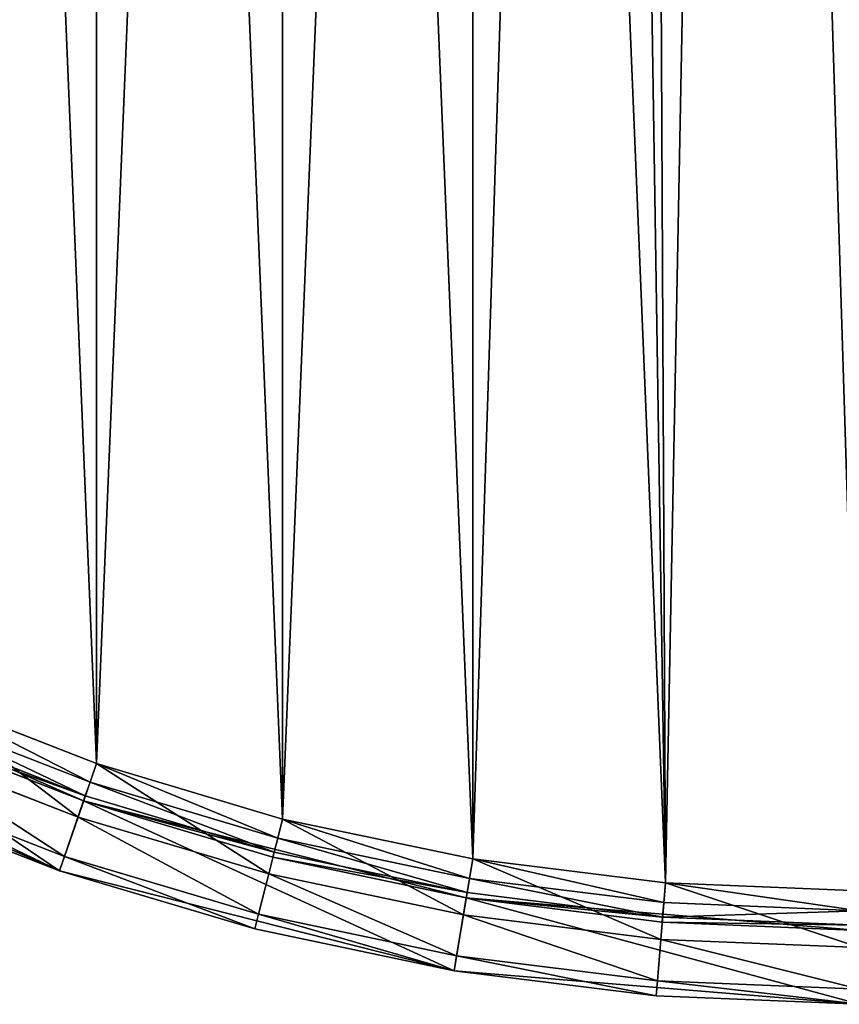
# Model space of a CAD drawing. Extents: x 4 to 698, y -308 to 195.
# Tile 54 of 256: x 333 to 350, y -50 to -30. Entities that reach past the tile are written whole.
import ezdxf

# ---------------------------------------------------------------- set-up
doc = ezdxf.new("R2010")
doc.units = 0
doc.header["$LTSCALE"] = 25.4
doc.layers.get('0').update_dxf_attribs({"color": 13, "linetype": 'CONTINUOUS'})

# ---------------------------------------------------------------- blocks, each defined once
blk = doc.blocks.new('DISK-III-7644_STL')
at = {"color": 250}
for p, q in [((327.085, -42.654, 585.61), (334.42, -45.872, 585.61)), ((327.085, -42.654, 585.61), (334.42, -45.872, 585.61)), ((334.68, -45.115, 556.61), (331.007, -43.682, 556.61)), ((334.68, -45.115, 558.11), (331.007, -43.682, 558.11)), ((334.68, -45.115, 556.61), (331.007, -43.682, 556.61)), ((334.68, -45.115, 558.11), (331.007, -43.682, 558.11)), ((333.933, -47.291, 585.61), (326.371, -43.974, 585.61)), ((333.933, -47.291, 585.61), (326.371, -43.974, 585.61)), ((334.55, -45.494, 558.217), (330.847, -44.049, 558.217)), ((334.55, -45.494, 558.217), (330.847, -44.049, 558.217)), ((334.455, -45.771, 558.51), (330.729, -44.317, 558.51)), ((334.455, -45.771, 558.51), (330.729, -44.317, 558.51)), ((334.42, -45.872, 585.61), (330.686, -44.415, 558.91)), ((334.42, -45.872, 585.61), (330.686, -44.415, 558.91)), ((334.42, -45.872, 558.91), (330.686, -44.415, 558.91)), ((334.42, -45.872, 558.91), (330.686, -44.415, 558.91)), ((330.545, -44.736, 556.918), (334.307, -46.203, 556.918)), ((330.545, -44.736, 556.918), (334.307, -46.203, 556.918)), ((334.68, -45.115, 556.61), (334.307, -46.203, 556.918)), ((334.68, -45.115, 556.61), (334.307, -46.203, 556.918)), ((334.55, -45.494, 558.217), (334.68, -45.115, 558.11)), ((334.55, -45.494, 558.217), (334.68, -45.115, 558.11)), ((338.458, -46.24, 556.61), (334.68, -45.115, 556.61)), ((338.458, -46.24, 558.11), (334.68, -45.115, 558.11)), ((338.458, -46.24, 556.61), (334.68, -45.115, 556.61)), ((338.458, -46.24, 558.11), (334.68, -45.115, 558.11)), ((330.207, -45.506, 557.76), (334.033, -46.999, 557.76)), ((330.207, -45.506, 557.76), (334.033, -46.999, 557.76)), ((334.455, -45.771, 558.51), (334.55, -45.494, 558.217)), ((334.455, -45.771, 558.51), (334.55, -45.494, 558.217)), ((338.36, -46.628, 558.217), (334.55, -45.494, 558.217)), ((338.36, -46.628, 558.217), (334.55, -45.494, 558.217)), ((333.933, -47.291, 585.61), (330.083, -45.789, 558.91)), ((330.083, -45.789, 558.91), (333.933, -47.291, 558.91)), ((333.933, -47.291, 585.61), (330.083, -45.789, 558.91)), ((330.083, -45.789, 558.91), (333.933, -47.291, 558.91)), ((334.42, -45.872, 558.91), (334.455, -45.771, 558.51)), ((334.42, -45.872, 558.91), (334.455, -45.771, 558.51)), ((334.42, -45.872, 585.61), (334.42, -45.872, 558.91)), ((334.42, -45.872, 585.61), (334.42, -45.872, 558.91)), ((334.42, -45.872, 585.61), (338.262, -47.016, 558.91)), ((338.262, -47.016, 558.91), (334.42, -45.872, 558.91)), ((334.42, -45.872, 585.61), (338.262, -47.016, 558.91)), ((334.42, -45.872, 585.61), (342.185, -47.839, 585.61)), ((334.42, -45.872, 585.61), (342.185, -47.839, 585.61)), ((338.262, -47.016, 558.91), (334.42, -45.872, 558.91)), ((338.288, -46.912, 558.51), (334.455, -45.771, 558.51)), ((338.288, -46.912, 558.51), (334.455, -45.771, 558.51)), ((334.307, -46.203, 556.918), (334.033, -46.999, 557.76)), ((334.307, -46.203, 556.918), (334.033, -46.999, 557.76)), ((334.307, -46.203, 556.918), (338.176, -47.355, 556.918)), ((334.307, -46.203, 556.918), (338.176, -47.355, 556.918)), ((338.458, -46.24, 556.61), (338.176, -47.355, 556.918)), ((338.458, -46.24, 556.61), (338.176, -47.355, 556.918)), ((338.36, -46.628, 558.217), (338.458, -46.24, 558.11)), ((338.36, -46.628, 558.217), (338.458, -46.24, 558.11)), ((342.317, -47.049, 556.61), (338.458, -46.24, 556.61)), ((342.317, -47.049, 558.11), (338.458, -46.24, 558.11)), ((342.317, -47.049, 556.61), (338.458, -46.24, 556.61)), ((342.317, -47.049, 558.11), (338.458, -46.24, 558.11)), ((338.288, -46.912, 558.51), (338.36, -46.628, 558.217)), ((338.288, -46.912, 558.51), (338.36, -46.628, 558.217)), ((342.251, -47.444, 558.217), (338.36, -46.628, 558.217)), ((342.251, -47.444, 558.217), (338.36, -46.628, 558.217)), ((338.262, -47.016, 558.91), (338.288, -46.912, 558.51)), ((338.262, -47.016, 558.91), (338.288, -46.912, 558.51)), ((342.203, -47.733, 558.51), (338.288, -46.912, 558.51)), ((342.203, -47.733, 558.51), (338.288, -46.912, 558.51)), ((334.033, -46.999, 557.76), (333.933, -47.291, 558.91)), ((334.033, -46.999, 557.76), (333.933, -47.291, 558.91)), ((334.033, -46.999, 557.76), (337.97, -48.171, 557.76)), ((334.033, -46.999, 557.76), (337.97, -48.171, 557.76)), ((342.185, -47.839, 585.61), (338.262, -47.016, 558.91)), ((342.185, -47.839, 585.61), (338.262, -47.016, 558.91)), ((342.185, -47.839, 558.91), (338.262, -47.016, 558.91)), ((342.185, -47.839, 558.91), (338.262, -47.016, 558.91)), ((342.317, -47.049, 556.61), (342.128, -48.184, 556.918)), ((342.317, -47.049, 556.61), (342.128, -48.184, 556.918)), ((342.251, -47.444, 558.217), (342.317, -47.049, 558.11)), ((342.251, -47.444, 558.217), (342.317, -47.049, 558.11)), ((346.229, -47.537, 556.61), (342.317, -47.049, 556.61)), ((346.229, -47.537, 558.11), (342.317, -47.049, 558.11)), ((346.229, -47.537, 556.61), (342.317, -47.049, 556.61)), ((346.229, -47.537, 558.11), (342.317, -47.049, 558.11)), ((341.938, -49.318, 585.61), (333.933, -47.291, 585.61)), ((333.933, -47.291, 585.61), (337.894, -48.47, 558.91)), ((333.933, -47.291, 585.61), (337.894, -48.47, 558.91)), ((333.933, -47.291, 585.61), (333.933, -47.291, 558.91)), ((333.933, -47.291, 558.91), (337.894, -48.47, 558.91)), ((333.933, -47.291, 585.61), (333.933, -47.291, 558.91)), ((341.938, -49.318, 585.61), (333.933, -47.291, 585.61)), ((333.933, -47.291, 558.91), (337.894, -48.47, 558.91)), ((338.176, -47.355, 556.918), (337.97, -48.171, 557.76)), ((338.176, -47.355, 556.918), (337.97, -48.171, 557.76)), ((338.176, -47.355, 556.918), (342.128, -48.184, 556.918)), ((338.176, -47.355, 556.918), (342.128, -48.184, 556.918)), ((342.203, -47.733, 558.51), (342.251, -47.444, 558.217)), ((342.203, -47.733, 558.51), (342.251, -47.444, 558.217)), ((346.196, -47.936, 558.217), (342.251, -47.444, 558.217)), ((346.196, -47.936, 558.217), (342.251, -47.444, 558.217)), ((346.229, -47.537, 556.61), (346.134, -48.683, 556.918)), ((346.229, -47.537, 556.61), (346.134, -48.683, 556.918)), ((346.196, -47.936, 558.217), (346.229, -47.537, 558.11)), ((346.196, -47.936, 558.217), (346.229, -47.537, 558.11)), ((350.168, -47.7, 556.61), (346.229, -47.537, 556.61)), ((350.168, -47.7, 558.11), (346.229, -47.537, 558.11)), ((350.168, -47.7, 556.61), (346.229, -47.537, 556.61)), ((350.168, -47.7, 558.11), (346.229, -47.537, 558.11)), ((342.185, -47.839, 558.91), (342.203, -47.733, 558.51)), ((342.185, -47.839, 558.91), (342.203, -47.733, 558.51)), ((346.172, -48.228, 558.51), (342.203, -47.733, 558.51)), ((346.172, -48.228, 558.51), (342.203, -47.733, 558.51)), ((342.185, -47.839, 585.61), (342.185, -47.839, 558.91)), ((342.185, -47.839, 585.61), (342.185, -47.839, 558.91)), ((342.185, -47.839, 585.61), (346.163, -48.334, 558.91)), ((346.163, -48.334, 558.91), (342.185, -47.839, 558.91)), ((342.185, -47.839, 585.61), (346.163, -48.334, 558.91)), ((342.185, -47.839, 585.61), (350.168, -48.5, 585.61)), ((342.185, -47.839, 585.61), (350.168, -48.5, 585.61)), ((346.163, -48.334, 558.91), (342.185, -47.839, 558.91)), ((346.172, -48.228, 558.51), (346.196, -47.936, 558.217)), ((346.172, -48.228, 558.51), (346.196, -47.936, 558.217)), ((350.168, -48.1, 558.217), (346.196, -47.936, 558.217)), ((350.168, -48.1, 558.217), (346.196, -47.936, 558.217)), ((337.97, -48.171, 557.76), (337.894, -48.47, 558.91)), ((337.97, -48.171, 557.76), (337.894, -48.47, 558.91)), ((337.97, -48.171, 557.76), (341.989, -49.014, 557.76)), ((337.97, -48.171, 557.76), (341.989, -49.014, 557.76)), ((342.128, -48.184, 556.918), (341.989, -49.014, 557.76)), ((342.128, -48.184, 556.918), (341.989, -49.014, 557.76)), ((342.128, -48.184, 556.918), (346.134, -48.683, 556.918)), ((342.128, -48.184, 556.918), (346.134, -48.683, 556.918)), ((346.163, -48.334, 558.91), (346.172, -48.228, 558.51)), ((346.163, -48.334, 558.91), (346.172, -48.228, 558.51)), ((350.168, -48.5, 585.61), (346.163, -48.334, 558.91)), ((350.168, -48.5, 585.61), (346.163, -48.334, 558.91)), ((350.168, -48.5, 558.91), (346.163, -48.334, 558.91)), ((350.168, -48.5, 558.91), (346.163, -48.334, 558.91)), ((350.168, -48.393, 558.51), (346.172, -48.228, 558.51)), ((350.168, -48.393, 558.51), (346.172, -48.228, 558.51)), ((341.938, -49.318, 585.61), (337.894, -48.47, 558.91)), ((337.894, -48.47, 558.91), (341.938, -49.318, 558.91)), ((341.938, -49.318, 585.61), (337.894, -48.47, 558.91)), ((337.894, -48.47, 558.91), (341.938, -49.318, 558.91)), ((346.134, -48.683, 556.918), (346.065, -49.522, 557.76)), ((346.134, -48.683, 556.918), (346.065, -49.522, 557.76)), ((346.134, -48.683, 556.918), (350.168, -48.85, 556.918)), ((346.134, -48.683, 556.918), (350.168, -48.85, 556.918)), ((341.989, -49.014, 557.76), (341.938, -49.318, 558.91)), ((341.989, -49.014, 557.76), (341.938, -49.318, 558.91)), ((341.989, -49.014, 557.76), (346.065, -49.522, 557.76)), ((341.989, -49.014, 557.76), (346.065, -49.522, 557.76)), ((350.168, -50, 585.61), (341.938, -49.318, 585.61)), ((341.938, -49.318, 585.61), (346.039, -49.829, 558.91)), ((341.938, -49.318, 585.61), (346.039, -49.829, 558.91)), ((341.938, -49.318, 585.61), (341.938, -49.318, 558.91)), ((341.938, -49.318, 558.91), (346.039, -49.829, 558.91)), ((341.938, -49.318, 585.61), (341.938, -49.318, 558.91)), ((350.168, -50, 585.61), (341.938, -49.318, 585.61)), ((341.938, -49.318, 558.91), (346.039, -49.829, 558.91)), ((346.065, -49.522, 557.76), (346.039, -49.829, 558.91)), ((346.065, -49.522, 557.76), (346.039, -49.829, 558.91)), ((346.065, -49.522, 557.76), (350.168, -49.692, 557.76)), ((346.065, -49.522, 557.76), (350.168, -49.692, 557.76)), ((350.168, -50, 585.61), (346.039, -49.829, 558.91)), ((346.039, -49.829, 558.91), (350.168, -50, 558.91)), ((350.168, -50, 585.61), (346.039, -49.829, 558.91)), ((346.039, -49.829, 558.91), (350.168, -50, 558.91))]:
    blk.add_line(p, q, dxfattribs=at)
mesh = blk.add_polyface(dxfattribs=at)
corners = [(301.698, -12.274, 585.61), (300.339, 4.129, 585.61), (300.339, -4.129, 585.61), (301.698, 12.274, 585.61), (301.834, -4.005, 585.61), (304.379, -20.085, 585.61), (303.152, -11.906, 585.61), (305.753, -19.482, 585.61), (308.31, -27.347, 585.61), (309.566, -26.527, 585.61), (313.382, -33.864, 585.61), (314.486, -32.848, 585.61), (319.457, -39.457, 585.61), (320.379, -38.273, 585.61), (326.371, -43.974, 585.61), (327.085, -42.654, 585.61), (333.933, -47.291, 585.61), (334.42, -45.872, 585.61), (341.938, -49.318, 585.61), (342.185, -47.839, 585.61), (350.168, -50, 585.61), (350.168, -48.5, 585.61), (358.398, -49.318, 585.61), (358.151, -47.839, 585.61), (365.916, -45.872, 585.61), (366.403, -47.291, 585.61), (373.252, -42.654, 585.61), (373.966, -43.974, 585.61), (379.957, -38.273, 585.61), (380.879, -39.457, 585.61), (385.851, -32.848, 585.61), (386.954, -33.864, 585.61), (390.771, -26.527, 585.61), (392.026, -27.347, 585.61), (394.583, -19.482, 585.61), (395.957, -20.085, 585.61), (397.184, -11.906, 585.61), (398.638, -12.274, 585.61), (398.502, -4.005, 585.61), (398.502, 4.005, 585.61), (301.834, 4.005, 585.61), (304.379, 20.085, 585.61), (303.152, 11.906, 585.61), (305.753, 19.482, 585.61), (308.31, 27.347, 585.61), (309.566, 26.527, 585.61), (313.382, 33.864, 585.61), (314.486, 32.848, 585.61), (319.457, 39.457, 585.61), (320.379, 38.273, 585.61), (326.371, 43.974, 585.61), (327.085, 42.654, 585.61), (333.933, 47.291, 585.61), (334.42, 45.872, 585.61), (341.938, 49.318, 585.61), (342.185, 47.839, 585.61), (350.168, 50, 585.61), (350.168, 48.5, 585.61), (358.151, 47.839, 585.61), (358.398, 49.318, 585.61), (365.916, 45.872, 585.61), (366.403, 47.291, 585.61), (373.252, 42.654, 585.61), (373.966, 43.974, 585.61), (379.957, 38.273, 585.61), (380.879, 39.457, 585.61), (385.851, 32.848, 585.61), (386.954, 33.864, 585.61), (390.771, 26.527, 585.61), (392.026, 27.347, 585.61), (394.583, 19.482, 585.61), (395.957, 20.085, 585.61), (397.184, 11.906, 585.61), (398.638, 12.274, 585.61), (399.997, -4.129, 585.61), (399.997, 4.129, 585.61)]
mesh.append_faces([[corners[k] for k in face] for face in [(0, 1, 2), (73, 74, 75)]], dxfattribs={"vtx0": -1, "color": 250})
mesh.append_faces([[corners[k] for k in face] for face in [(1, 0, 3), (4, 5, 6), (6, 5, 7), (7, 8, 9), (9, 10, 11), (11, 12, 13), (13, 14, 15), (15, 16, 17), (17, 18, 19), (19, 20, 21), (21, 22, 23), (23, 22, 24), (24, 25, 26), (26, 27, 28), (28, 29, 30), (30, 31, 32), (32, 33, 34), (34, 35, 36), (36, 37, 38), (38, 37, 39), (3, 40, 41), (40, 3, 4), (41, 43, 44), (44, 45, 46), (46, 47, 48), (48, 49, 50), (50, 51, 52), (52, 53, 54), (54, 55, 56), (56, 58, 59), (59, 60, 61), (61, 62, 63), (63, 64, 65), (65, 66, 67), (67, 68, 69), (69, 70, 71), (71, 72, 73)]], dxfattribs={"vtx0": -1, "vtx1": -1, "color": 250})
mesh.append_faces([[corners[k] for k in face] for face in [(3, 0, 4), (73, 39, 37)]], dxfattribs={"vtx0": -1, "vtx1": -1, "vtx2": -1, "color": 250})
mesh.append_faces([[corners[k] for k in face] for face in [(4, 0, 5), (7, 5, 8), (9, 8, 10), (11, 10, 12), (13, 12, 14), (15, 14, 16), (17, 16, 18), (19, 18, 20), (21, 20, 22), (24, 22, 25), (26, 25, 27), (28, 27, 29), (30, 29, 31), (32, 31, 33), (34, 33, 35), (36, 35, 37), (41, 40, 42), (41, 42, 43), (44, 43, 45), (46, 45, 47), (48, 47, 49), (50, 49, 51), (52, 51, 53), (54, 53, 55), (56, 55, 57), (56, 57, 58), (59, 58, 60), (61, 60, 62), (63, 62, 64), (65, 64, 66), (67, 66, 68), (69, 68, 70), (71, 70, 72), (73, 72, 39), (73, 37, 74)]], dxfattribs={"vtx0": -1, "vtx2": -1, "color": 250})
mesh = blk.add_polyface(dxfattribs=at)
corners = [(344.956, 34.367, 556.61), (346.229, -47.537, 556.61), (342.317, -47.049, 556.61), (345.847, 32.018, 556.61), (347.728, 30.351, 556.61), (350.168, -47.7, 556.61), (350.168, 29.75, 556.61), (352.608, 30.351, 556.61), (354.107, -47.537, 556.61), (354.489, 32.018, 556.61), (358.019, -47.049, 556.61), (355.38, 34.367, 556.61), (358.019, 47.049, 556.61), (361.878, 46.24, 556.61), (361.878, -46.24, 556.61), (365.656, 45.115, 556.61), (365.656, -45.115, 556.61), (369.329, 43.682, 556.61), (369.329, -43.682, 556.61), (372.871, 41.951, 556.61), (372.871, -41.951, 556.61), (376.258, 39.933, 556.61), (375.267, -18.133, 556.61), (375.57, -15.638, 556.61), (376.998, -13.57, 556.61), (379.466, 37.642, 556.61), (379.223, -12.403, 556.61), (381.735, -12.403, 556.61), (382.474, 35.094, 556.61), (383.96, -13.57, 556.61), (385.262, 32.306, 556.61), (385.388, -15.638, 556.61), (387.81, 29.298, 556.61), (385.691, -18.133, 556.61), (376.258, -39.933, 556.61), (376.158, -20.482, 556.61), (378.039, -22.149, 556.61), (379.466, -37.642, 556.61), (380.479, -22.75, 556.61), (382.474, -35.094, 556.61), (382.919, -22.149, 556.61), (385.262, -32.306, 556.61), (384.8, -20.482, 556.61), (387.81, -29.298, 556.61), (390.101, 26.089, 556.61), (390.101, -26.089, 556.61), (392.119, 22.703, 556.61), (392.119, -22.703, 556.61), (393.851, 19.161, 556.61), (393.851, -19.161, 556.61), (395.284, 15.488, 556.61), (395.284, -15.488, 556.61), (396.409, 11.71, 556.61), (396.409, -11.71, 556.61), (397.218, 7.851, 556.61), (397.218, -7.851, 556.61), (397.705, 3.939, 556.61), (397.705, -3.939, 556.61), (397.868, 0, 556.61), (314.646, -18.133, 556.61), (315.074, -32.306, 556.61), (312.526, -29.298, 556.61), (315.537, -20.482, 556.61), (317.862, -35.094, 556.61), (317.417, -22.149, 556.61), (319.857, -22.75, 556.61), (320.87, -37.642, 556.61), (322.297, -22.149, 556.61), (324.079, -39.933, 556.61), (324.178, -20.482, 556.61), (327.465, -41.951, 556.61), (325.069, -18.133, 556.61), (327.465, 41.951, 556.61), (331.007, 43.682, 556.61), (331.007, -43.682, 556.61), (334.68, 45.115, 556.61), (334.68, -45.115, 556.61), (338.458, 46.24, 556.61), (338.458, -46.24, 556.61), (342.317, 47.049, 556.61), (346.229, 47.537, 556.61), (345.259, 36.862, 556.61), (346.687, 38.93, 556.61), (350.168, 47.7, 556.61), (348.912, 40.097, 556.61), (351.425, 40.097, 556.61), (354.107, 47.537, 556.61), (353.65, 38.93, 556.61), (355.077, 36.862, 556.61), (302.631, 3.939, 556.61), (302.631, -3.939, 556.61), (302.468, 0, 556.61), (303.119, 7.851, 556.61), (303.119, -7.851, 556.61), (303.928, 11.71, 556.61), (303.928, -11.71, 556.61), (305.053, 15.488, 556.61), (305.053, -15.488, 556.61), (306.486, 19.161, 556.61), (306.486, -19.161, 556.61), (308.217, 22.703, 556.61), (308.217, -22.703, 556.61), (310.235, 26.089, 556.61), (310.235, -26.089, 556.61), (312.526, 29.298, 556.61), (315.074, 32.306, 556.61), (314.948, -15.638, 556.61), (316.376, -13.57, 556.61), (317.862, 35.094, 556.61), (318.601, -12.403, 556.61), (320.87, 37.642, 556.61), (321.114, -12.403, 556.61), (324.079, 39.933, 556.61), (323.339, -13.57, 556.61), (324.766, -15.638, 556.61)]
mesh.append_faces([[corners[k] for k in face] for face in [(57, 56, 58), (89, 90, 91)]], dxfattribs={"vtx0": -1, "color": 250})
mesh.append_faces([[corners[k] for k in face] for face in [(1, 4, 5), (5, 7, 8), (8, 9, 10), (10, 13, 14), (14, 15, 16), (16, 17, 18), (18, 19, 20), (22, 21, 23), (23, 21, 24), (24, 25, 26), (26, 25, 27), (27, 28, 29), (29, 30, 31), (31, 32, 33), (34, 36, 37), (37, 38, 39), (39, 40, 41), (41, 33, 43), (43, 44, 45), (45, 46, 47), (47, 48, 49), (49, 50, 51), (51, 52, 53), (53, 54, 55), (55, 56, 57), (60, 62, 63), (63, 65, 66), (66, 67, 68), (68, 69, 70), (70, 73, 74), (74, 75, 76), (76, 77, 78), (78, 79, 2), (0, 80, 81), (81, 80, 82), (82, 83, 84), (84, 83, 85), (85, 86, 87), (87, 86, 88), (88, 12, 11), (90, 92, 93), (93, 94, 95), (95, 96, 97), (97, 98, 99), (99, 100, 101), (101, 102, 103), (103, 104, 61), (59, 105, 106), (106, 105, 107), (107, 108, 109), (109, 110, 111), (111, 112, 113), (113, 112, 114), (114, 72, 71)]], dxfattribs={"vtx0": -1, "vtx1": -1, "color": 250})
mesh.append_faces([[corners[k] for k in face] for face in [(10, 11, 12), (20, 21, 22), (43, 33, 32), (70, 71, 72), (2, 79, 0), (61, 105, 59)]], dxfattribs={"vtx0": -1, "vtx1": -1, "vtx2": -1, "color": 250})
mesh.append_faces([[corners[k] for k in face] for face in [(0, 1, 2), (1, 0, 3), (1, 3, 4), (5, 4, 6), (5, 6, 7), (8, 7, 9), (10, 9, 11), (10, 12, 13), (14, 13, 15), (16, 15, 17), (18, 17, 19), (20, 19, 21), (24, 21, 25), (27, 25, 28), (29, 28, 30), (31, 30, 32), (22, 34, 20), (34, 22, 35), (34, 35, 36), (37, 36, 38), (39, 38, 40), (41, 40, 42), (41, 42, 33), (43, 32, 44), (45, 44, 46), (47, 46, 48), (49, 48, 50), (51, 50, 52), (53, 52, 54), (55, 54, 56), (59, 60, 61), (60, 59, 62), (63, 62, 64), (63, 64, 65), (66, 65, 67), (68, 67, 69), (70, 69, 71), (70, 72, 73), (74, 73, 75), (76, 75, 77), (78, 77, 79), (0, 79, 80), (82, 80, 83), (85, 83, 86), (88, 86, 12), (90, 89, 92), (93, 92, 94), (95, 94, 96), (97, 96, 98), (99, 98, 100), (101, 100, 102), (103, 102, 104), (61, 104, 105), (107, 105, 108), (109, 108, 110), (111, 110, 112), (114, 112, 72)]], dxfattribs={"vtx0": -1, "vtx2": -1, "color": 250})
mesh = blk.add_polyface(dxfattribs=at)
corners = [(314.646, -18.133, 558.11), (315.074, 32.306, 558.11), (312.526, 29.298, 558.11), (314.948, -15.638, 558.11), (316.376, -13.57, 558.11), (317.862, 35.094, 558.11), (318.601, -12.403, 558.11), (320.87, 37.642, 558.11), (321.114, -12.403, 558.11), (324.079, 39.933, 558.11), (323.339, -13.57, 558.11), (324.766, -15.638, 558.11), (327.465, 41.951, 558.11), (325.069, -18.133, 558.11), (327.465, -41.951, 558.11), (331.007, -43.682, 558.11), (331.007, 43.682, 558.11), (334.68, -45.115, 558.11), (334.68, 45.115, 558.11), (338.458, -46.24, 558.11), (338.458, 46.24, 558.11), (342.317, -47.049, 558.11), (342.317, 47.049, 558.11), (346.229, -47.537, 558.11), (344.956, 34.367, 558.11), (345.847, 32.018, 558.11), (347.728, 30.351, 558.11), (350.168, -47.7, 558.11), (350.168, 29.75, 558.11), (354.107, -47.537, 558.11), (352.608, 30.351, 558.11), (354.489, 32.018, 558.11), (358.019, -47.049, 558.11), (355.38, 34.367, 558.11), (302.631, -3.939, 558.11), (302.631, 3.939, 558.11), (302.468, 0, 558.11), (303.119, -7.851, 558.11), (303.119, 7.851, 558.11), (303.928, -11.71, 558.11), (303.928, 11.71, 558.11), (305.053, -15.488, 558.11), (305.053, 15.488, 558.11), (306.486, -19.161, 558.11), (306.486, 19.161, 558.11), (308.217, -22.703, 558.11), (308.217, 22.703, 558.11), (310.235, -26.089, 558.11), (310.235, 26.089, 558.11), (312.526, -29.298, 558.11), (315.074, -32.306, 558.11), (315.537, -20.482, 558.11), (317.862, -35.094, 558.11), (317.417, -22.149, 558.11), (319.857, -22.75, 558.11), (320.87, -37.642, 558.11), (322.297, -22.149, 558.11), (324.079, -39.933, 558.11), (324.178, -20.482, 558.11), (346.229, 47.537, 558.11), (345.259, 36.862, 558.11), (346.687, 38.93, 558.11), (350.168, 47.7, 558.11), (348.912, 40.097, 558.11), (351.425, 40.097, 558.11), (354.107, 47.537, 558.11), (353.65, 38.93, 558.11), (355.077, 36.862, 558.11), (358.019, 47.049, 558.11), (361.878, -46.24, 558.11), (361.878, 46.24, 558.11), (365.656, -45.115, 558.11), (365.656, 45.115, 558.11), (369.329, -43.682, 558.11), (369.329, 43.682, 558.11), (372.871, -41.951, 558.11), (372.871, 41.951, 558.11), (375.267, -18.133, 558.11), (376.258, -39.933, 558.11), (376.158, -20.482, 558.11), (378.039, -22.149, 558.11), (379.466, -37.642, 558.11), (380.479, -22.75, 558.11), (382.474, -35.094, 558.11), (382.919, -22.149, 558.11), (385.262, -32.306, 558.11), (384.8, -20.482, 558.11), (385.691, -18.133, 558.11), (387.81, -29.298, 558.11), (376.258, 39.933, 558.11), (375.57, -15.638, 558.11), (376.998, -13.57, 558.11), (379.466, 37.642, 558.11), (379.223, -12.403, 558.11), (381.735, -12.403, 558.11), (382.474, 35.094, 558.11), (383.96, -13.57, 558.11), (385.262, 32.306, 558.11), (385.388, -15.638, 558.11), (387.81, 29.298, 558.11), (390.101, -26.089, 558.11), (390.101, 26.089, 558.11), (392.119, -22.703, 558.11), (392.119, 22.703, 558.11), (393.851, -19.161, 558.11), (393.851, 19.161, 558.11), (395.284, -15.488, 558.11), (395.284, 15.488, 558.11), (396.409, -11.71, 558.11), (396.409, 11.71, 558.11), (397.218, -7.851, 558.11), (397.218, 7.851, 558.11), (397.705, -3.939, 558.11), (397.705, 3.939, 558.11), (397.868, 0, 558.11)]
mesh.append_faces([[corners[k] for k in face] for face in [(34, 35, 36), (113, 112, 114)]], dxfattribs={"vtx0": -1, "color": 250})
mesh.append_faces([[corners[k] for k in face] for face in [(1, 4, 5), (5, 6, 7), (7, 8, 9), (9, 11, 12), (12, 15, 16), (16, 17, 18), (18, 19, 20), (20, 21, 22), (24, 23, 25), (25, 23, 26), (26, 27, 28), (28, 29, 30), (30, 29, 31), (31, 32, 33), (35, 37, 38), (38, 39, 40), (40, 41, 42), (42, 43, 44), (44, 45, 46), (46, 47, 48), (48, 49, 2), (0, 50, 51), (51, 52, 53), (53, 52, 54), (54, 55, 56), (56, 57, 58), (58, 14, 13), (59, 61, 62), (62, 64, 65), (65, 67, 68), (68, 69, 70), (70, 71, 72), (72, 73, 74), (74, 75, 76), (77, 78, 79), (79, 78, 80), (80, 81, 82), (82, 83, 84), (84, 85, 86), (86, 85, 87), (89, 91, 92), (92, 94, 95), (95, 96, 97), (97, 98, 99), (99, 100, 101), (101, 102, 103), (103, 104, 105), (105, 106, 107), (107, 108, 109), (109, 110, 111), (111, 112, 113)]], dxfattribs={"vtx0": -1, "vtx1": -1, "color": 250})
mesh.append_faces([[corners[k] for k in face] for face in [(12, 13, 14), (22, 23, 24), (2, 50, 0), (68, 33, 32), (76, 75, 77), (99, 87, 88)]], dxfattribs={"vtx0": -1, "vtx1": -1, "vtx2": -1, "color": 250})
mesh.append_faces([[corners[k] for k in face] for face in [(0, 1, 2), (1, 0, 3), (1, 3, 4), (5, 4, 6), (7, 6, 8), (9, 8, 10), (9, 10, 11), (12, 11, 13), (12, 14, 15), (16, 15, 17), (18, 17, 19), (20, 19, 21), (22, 21, 23), (26, 23, 27), (28, 27, 29), (31, 29, 32), (35, 34, 37), (38, 37, 39), (40, 39, 41), (42, 41, 43), (44, 43, 45), (46, 45, 47), (48, 47, 49), (2, 49, 50), (51, 50, 52), (54, 52, 55), (56, 55, 57), (58, 57, 14), (24, 59, 22), (59, 24, 60), (59, 60, 61), (62, 61, 63), (62, 63, 64), (65, 64, 66), (65, 66, 67), (68, 67, 33), (68, 32, 69), (70, 69, 71), (72, 71, 73), (74, 73, 75), (77, 75, 78), (80, 78, 81), (82, 81, 83), (84, 83, 85), (87, 85, 88), (77, 89, 76), (89, 77, 90), (89, 90, 91), (92, 91, 93), (92, 93, 94), (95, 94, 96), (97, 96, 98), (99, 98, 87), (99, 88, 100), (101, 100, 102), (103, 102, 104), (105, 104, 106), (107, 106, 108), (109, 108, 110), (111, 110, 112)]], dxfattribs={"vtx0": -1, "vtx2": -1, "color": 250})
mesh = blk.add_polyface(dxfattribs=at)
corners = [(334.42, -45.872, 585.61), (330.686, -44.415, 558.91), (327.085, -42.654, 585.61)]
mesh.append_faces([[corners[k] for k in face] for face in [(0, 1, 2)]], dxfattribs={"color": 250})
mesh = blk.add_polyface(dxfattribs=at)
corners = [(331.007, -43.682, 556.61), (334.307, -46.203, 556.918), (330.545, -44.736, 556.918), (334.68, -45.115, 556.61)]
mesh.append_faces([[corners[k] for k in face] for face in [(0, 1, 2), (1, 0, 3)]], dxfattribs={"vtx0": -1, "color": 250})
mesh = blk.add_polyface(dxfattribs=at)
corners = [(334.55, -45.494, 558.217), (331.007, -43.682, 558.11), (330.847, -44.049, 558.217), (334.68, -45.115, 558.11)]
mesh.append_faces([[corners[k] for k in face] for face in [(0, 1, 2), (1, 0, 3)]], dxfattribs={"vtx0": -1, "color": 250})
mesh = blk.add_polyface(dxfattribs=at)
corners = [(326.371, -43.974, 585.61), (330.083, -45.789, 558.91), (333.933, -47.291, 585.61)]
mesh.append_faces([[corners[k] for k in face] for face in [(0, 1, 2)]], dxfattribs={"color": 250})
mesh = blk.add_polyface(dxfattribs=at)
corners = [(334.455, -45.771, 558.51), (330.847, -44.049, 558.217), (330.729, -44.317, 558.51), (334.55, -45.494, 558.217)]
mesh.append_faces([[corners[k] for k in face] for face in [(0, 1, 2), (1, 0, 3)]], dxfattribs={"vtx0": -1, "color": 250})
mesh = blk.add_polyface(dxfattribs=at)
corners = [(330.686, -44.415, 558.91), (334.455, -45.771, 558.51), (330.729, -44.317, 558.51), (334.42, -45.872, 558.91)]
mesh.append_faces([[corners[k] for k in face] for face in [(0, 1, 2), (1, 0, 3)]], dxfattribs={"vtx0": -1, "color": 250})
mesh = blk.add_polyface(dxfattribs=at)
corners = [(334.42, -45.872, 585.61), (334.42, -45.872, 558.91), (330.686, -44.415, 558.91)]
mesh.append_faces([[corners[k] for k in face] for face in [(0, 1, 2)]], dxfattribs={"color": 250})
mesh = blk.add_polyface(dxfattribs=at)
corners = [(330.545, -44.736, 556.918), (334.033, -46.999, 557.76), (330.207, -45.506, 557.76), (334.307, -46.203, 556.918)]
mesh.append_faces([[corners[k] for k in face] for face in [(0, 1, 2), (1, 0, 3)]], dxfattribs={"vtx0": -1, "color": 250})
mesh = blk.add_polyface(dxfattribs=at)
corners = [(334.68, -45.115, 556.61), (338.176, -47.355, 556.918), (334.307, -46.203, 556.918), (338.458, -46.24, 556.61)]
mesh.append_faces([[corners[k] for k in face] for face in [(0, 1, 2), (1, 0, 3)]], dxfattribs={"vtx0": -1, "color": 250})
mesh = blk.add_polyface(dxfattribs=at)
corners = [(338.36, -46.628, 558.217), (334.68, -45.115, 558.11), (334.55, -45.494, 558.217), (338.458, -46.24, 558.11)]
mesh.append_faces([[corners[k] for k in face] for face in [(0, 1, 2), (1, 0, 3)]], dxfattribs={"vtx0": -1, "color": 250})
mesh = blk.add_polyface(dxfattribs=at)
corners = [(333.933, -47.291, 558.91), (330.207, -45.506, 557.76), (334.033, -46.999, 557.76), (330.083, -45.789, 558.91)]
mesh.append_faces([[corners[k] for k in face] for face in [(0, 1, 2), (1, 0, 3)]], dxfattribs={"vtx0": -1, "color": 250})
mesh = blk.add_polyface(dxfattribs=at)
corners = [(338.288, -46.912, 558.51), (334.55, -45.494, 558.217), (334.455, -45.771, 558.51), (338.36, -46.628, 558.217)]
mesh.append_faces([[corners[k] for k in face] for face in [(0, 1, 2), (1, 0, 3)]], dxfattribs={"vtx0": -1, "color": 250})
mesh = blk.add_polyface(dxfattribs=at)
corners = [(333.933, -47.291, 585.61), (330.083, -45.789, 558.91), (333.933, -47.291, 558.91)]
mesh.append_faces([[corners[k] for k in face] for face in [(0, 1, 2)]], dxfattribs={"color": 250})
mesh = blk.add_polyface(dxfattribs=at)
corners = [(334.42, -45.872, 558.91), (338.288, -46.912, 558.51), (334.455, -45.771, 558.51), (338.262, -47.016, 558.91)]
mesh.append_faces([[corners[k] for k in face] for face in [(0, 1, 2), (1, 0, 3)]], dxfattribs={"vtx0": -1, "color": 250})
mesh = blk.add_polyface(dxfattribs=at)
corners = [(334.42, -45.872, 585.61), (338.262, -47.016, 558.91), (334.42, -45.872, 558.91)]
mesh.append_faces([[corners[k] for k in face] for face in [(0, 1, 2)]], dxfattribs={"color": 250})
mesh = blk.add_polyface(dxfattribs=at)
corners = [(342.185, -47.839, 585.61), (338.262, -47.016, 558.91), (334.42, -45.872, 585.61)]
mesh.append_faces([[corners[k] for k in face] for face in [(0, 1, 2)]], dxfattribs={"color": 250})
mesh = blk.add_polyface(dxfattribs=at)
corners = [(334.307, -46.203, 556.918), (337.97, -48.171, 557.76), (334.033, -46.999, 557.76), (338.176, -47.355, 556.918)]
mesh.append_faces([[corners[k] for k in face] for face in [(0, 1, 2), (1, 0, 3)]], dxfattribs={"vtx0": -1, "color": 250})
mesh = blk.add_polyface(dxfattribs=at)
corners = [(338.458, -46.24, 556.61), (342.128, -48.184, 556.918), (338.176, -47.355, 556.918), (342.317, -47.049, 556.61)]
mesh.append_faces([[corners[k] for k in face] for face in [(0, 1, 2), (1, 0, 3)]], dxfattribs={"vtx0": -1, "color": 250})
mesh = blk.add_polyface(dxfattribs=at)
corners = [(342.251, -47.444, 558.217), (338.458, -46.24, 558.11), (338.36, -46.628, 558.217), (342.317, -47.049, 558.11)]
mesh.append_faces([[corners[k] for k in face] for face in [(0, 1, 2), (1, 0, 3)]], dxfattribs={"vtx0": -1, "color": 250})
mesh = blk.add_polyface(dxfattribs=at)
corners = [(342.203, -47.733, 558.51), (338.36, -46.628, 558.217), (338.288, -46.912, 558.51), (342.251, -47.444, 558.217)]
mesh.append_faces([[corners[k] for k in face] for face in [(0, 1, 2), (1, 0, 3)]], dxfattribs={"vtx0": -1, "color": 250})
mesh = blk.add_polyface(dxfattribs=at)
corners = [(338.262, -47.016, 558.91), (342.203, -47.733, 558.51), (338.288, -46.912, 558.51), (342.185, -47.839, 558.91)]
mesh.append_faces([[corners[k] for k in face] for face in [(0, 1, 2), (1, 0, 3)]], dxfattribs={"vtx0": -1, "color": 250})
mesh = blk.add_polyface(dxfattribs=at)
corners = [(337.894, -48.47, 558.91), (334.033, -46.999, 557.76), (337.97, -48.171, 557.76), (333.933, -47.291, 558.91)]
mesh.append_faces([[corners[k] for k in face] for face in [(0, 1, 2), (1, 0, 3)]], dxfattribs={"vtx0": -1, "color": 250})
mesh = blk.add_polyface(dxfattribs=at)
corners = [(342.185, -47.839, 585.61), (342.185, -47.839, 558.91), (338.262, -47.016, 558.91)]
mesh.append_faces([[corners[k] for k in face] for face in [(0, 1, 2)]], dxfattribs={"color": 250})
mesh = blk.add_polyface(dxfattribs=at)
corners = [(342.317, -47.049, 556.61), (346.134, -48.683, 556.918), (342.128, -48.184, 556.918), (346.229, -47.537, 556.61)]
mesh.append_faces([[corners[k] for k in face] for face in [(0, 1, 2), (1, 0, 3)]], dxfattribs={"vtx0": -1, "color": 250})
mesh = blk.add_polyface(dxfattribs=at)
corners = [(346.196, -47.936, 558.217), (342.317, -47.049, 558.11), (342.251, -47.444, 558.217), (346.229, -47.537, 558.11)]
mesh.append_faces([[corners[k] for k in face] for face in [(0, 1, 2), (1, 0, 3)]], dxfattribs={"vtx0": -1, "color": 250})
mesh = blk.add_polyface(dxfattribs=at)
corners = [(333.933, -47.291, 585.61), (337.894, -48.47, 558.91), (341.938, -49.318, 585.61)]
mesh.append_faces([[corners[k] for k in face] for face in [(0, 1, 2)]], dxfattribs={"color": 250})
mesh = blk.add_polyface(dxfattribs=at)
corners = [(333.933, -47.291, 585.61), (333.933, -47.291, 558.91), (337.894, -48.47, 558.91)]
mesh.append_faces([[corners[k] for k in face] for face in [(0, 1, 2)]], dxfattribs={"color": 250})
mesh = blk.add_polyface(dxfattribs=at)
corners = [(338.176, -47.355, 556.918), (341.989, -49.014, 557.76), (337.97, -48.171, 557.76), (342.128, -48.184, 556.918)]
mesh.append_faces([[corners[k] for k in face] for face in [(0, 1, 2), (1, 0, 3)]], dxfattribs={"vtx0": -1, "color": 250})
mesh = blk.add_polyface(dxfattribs=at)
corners = [(346.172, -48.228, 558.51), (342.251, -47.444, 558.217), (342.203, -47.733, 558.51), (346.196, -47.936, 558.217)]
mesh.append_faces([[corners[k] for k in face] for face in [(0, 1, 2), (1, 0, 3)]], dxfattribs={"vtx0": -1, "color": 250})
mesh = blk.add_polyface(dxfattribs=at)
corners = [(346.229, -47.537, 556.61), (350.168, -48.85, 556.918), (346.134, -48.683, 556.918), (350.168, -47.7, 556.61)]
mesh.append_faces([[corners[k] for k in face] for face in [(0, 1, 2), (1, 0, 3)]], dxfattribs={"vtx0": -1, "color": 250})
mesh = blk.add_polyface(dxfattribs=at)
corners = [(350.168, -48.1, 558.217), (346.229, -47.537, 558.11), (346.196, -47.936, 558.217), (350.168, -47.7, 558.11)]
mesh.append_faces([[corners[k] for k in face] for face in [(0, 1, 2), (1, 0, 3)]], dxfattribs={"vtx0": -1, "color": 250})
mesh = blk.add_polyface(dxfattribs=at)
corners = [(342.185, -47.839, 558.91), (346.172, -48.228, 558.51), (342.203, -47.733, 558.51), (346.163, -48.334, 558.91)]
mesh.append_faces([[corners[k] for k in face] for face in [(0, 1, 2), (1, 0, 3)]], dxfattribs={"vtx0": -1, "color": 250})
mesh = blk.add_polyface(dxfattribs=at)
corners = [(342.185, -47.839, 585.61), (346.163, -48.334, 558.91), (342.185, -47.839, 558.91)]
mesh.append_faces([[corners[k] for k in face] for face in [(0, 1, 2)]], dxfattribs={"color": 250})
mesh = blk.add_polyface(dxfattribs=at)
corners = [(350.168, -48.5, 585.61), (346.163, -48.334, 558.91), (342.185, -47.839, 585.61)]
mesh.append_faces([[corners[k] for k in face] for face in [(0, 1, 2)]], dxfattribs={"color": 250})
mesh = blk.add_polyface(dxfattribs=at)
corners = [(346.172, -48.228, 558.51), (350.168, -48.1, 558.217), (346.196, -47.936, 558.217), (350.168, -48.393, 558.51)]
mesh.append_faces([[corners[k] for k in face] for face in [(0, 1, 2), (1, 0, 3)]], dxfattribs={"vtx0": -1, "color": 250})
mesh = blk.add_polyface(dxfattribs=at)
corners = [(341.938, -49.318, 558.91), (337.97, -48.171, 557.76), (341.989, -49.014, 557.76), (337.894, -48.47, 558.91)]
mesh.append_faces([[corners[k] for k in face] for face in [(0, 1, 2), (1, 0, 3)]], dxfattribs={"vtx0": -1, "color": 250})
mesh = blk.add_polyface(dxfattribs=at)
corners = [(342.128, -48.184, 556.918), (346.065, -49.522, 557.76), (341.989, -49.014, 557.76), (346.134, -48.683, 556.918)]
mesh.append_faces([[corners[k] for k in face] for face in [(0, 1, 2), (1, 0, 3)]], dxfattribs={"vtx0": -1, "color": 250})
mesh = blk.add_polyface(dxfattribs=at)
corners = [(346.163, -48.334, 558.91), (350.168, -48.393, 558.51), (346.172, -48.228, 558.51), (350.168, -48.5, 558.91)]
mesh.append_faces([[corners[k] for k in face] for face in [(0, 1, 2), (1, 0, 3)]], dxfattribs={"vtx0": -1, "color": 250})
mesh = blk.add_polyface(dxfattribs=at)
corners = [(350.168, -48.5, 585.61), (350.168, -48.5, 558.91), (346.163, -48.334, 558.91)]
mesh.append_faces([[corners[k] for k in face] for face in [(0, 1, 2)]], dxfattribs={"color": 250})
mesh = blk.add_polyface(dxfattribs=at)
corners = [(341.938, -49.318, 585.61), (337.894, -48.47, 558.91), (341.938, -49.318, 558.91)]
mesh.append_faces([[corners[k] for k in face] for face in [(0, 1, 2)]], dxfattribs={"color": 250})
mesh = blk.add_polyface(dxfattribs=at)
corners = [(346.134, -48.683, 556.918), (350.168, -49.692, 557.76), (346.065, -49.522, 557.76), (350.168, -48.85, 556.918)]
mesh.append_faces([[corners[k] for k in face] for face in [(0, 1, 2), (1, 0, 3)]], dxfattribs={"vtx0": -1, "color": 250})
mesh = blk.add_polyface(dxfattribs=at)
corners = [(346.039, -49.829, 558.91), (341.989, -49.014, 557.76), (346.065, -49.522, 557.76), (341.938, -49.318, 558.91)]
mesh.append_faces([[corners[k] for k in face] for face in [(0, 1, 2), (1, 0, 3)]], dxfattribs={"vtx0": -1, "color": 250})
mesh = blk.add_polyface(dxfattribs=at)
corners = [(341.938, -49.318, 585.61), (346.039, -49.829, 558.91), (350.168, -50, 585.61)]
mesh.append_faces([[corners[k] for k in face] for face in [(0, 1, 2)]], dxfattribs={"color": 250})
mesh = blk.add_polyface(dxfattribs=at)
corners = [(341.938, -49.318, 585.61), (341.938, -49.318, 558.91), (346.039, -49.829, 558.91)]
mesh.append_faces([[corners[k] for k in face] for face in [(0, 1, 2)]], dxfattribs={"color": 250})
mesh = blk.add_polyface(dxfattribs=at)
corners = [(350.168, -50, 558.91), (346.065, -49.522, 557.76), (350.168, -49.692, 557.76), (346.039, -49.829, 558.91)]
mesh.append_faces([[corners[k] for k in face] for face in [(0, 1, 2), (1, 0, 3)]], dxfattribs={"vtx0": -1, "color": 250})
mesh = blk.add_polyface(dxfattribs=at)
corners = [(350.168, -50, 585.61), (346.039, -49.829, 558.91), (350.168, -50, 558.91)]
mesh.append_faces([[corners[k] for k in face] for face in [(0, 1, 2)]], dxfattribs={"color": 250})

msp = doc.modelspace()

# ---------------------------------------------------------------- block references
at = {"color": 0}
msp.add_blockref('DISK-III-7644_STL', (0, 0), dxfattribs=at)

doc.saveas('drawing.dxf')
